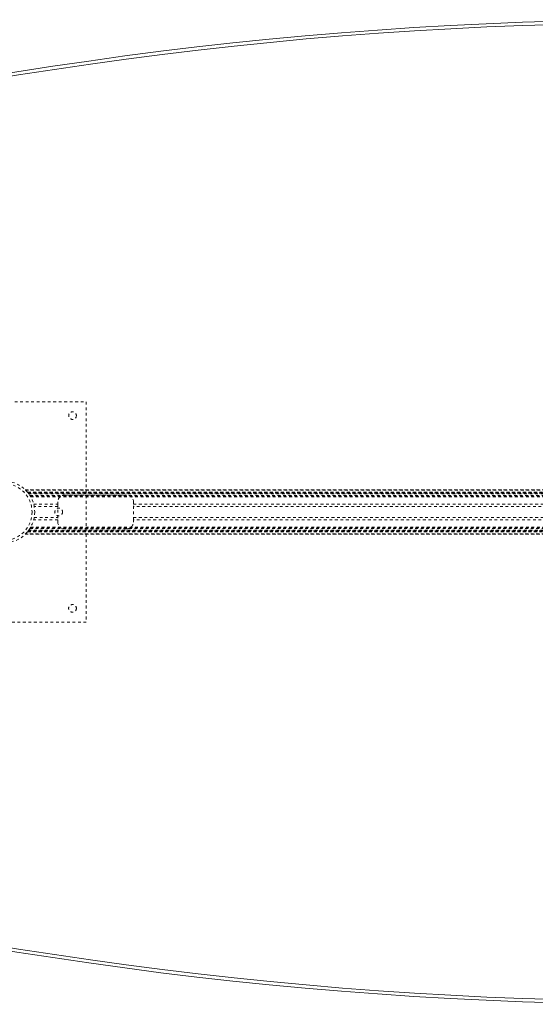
# Model space of a CAD drawing. Header units: inches. Extents: x 25.5 to 109, y 42.4 to 78.2.
# Tile 3 of 6: x 43.7 to 62.4, y 42.4 to 78.2. Entities that reach past the tile are written whole.
import ezdxf

# ---------------------------------------------------------------- set-up
doc = ezdxf.new("R2010")
doc.units = ezdxf.units.IN
doc.header["$MEASUREMENT"] = 0
doc.linetypes.add('SLD-Dashed', pattern=[0.075, 0.05, -0.025])
doc.linetypes.add('SLD-Solid', pattern=[0])

msp = doc.modelspace()

# ---------------------------------------------------------------- linework, layer by layer
at = {"color": 7, "linetype": 'SLD-Dashed', "lineweight": 0}
for p, q in [((40.129, 64.291), (46.129, 64.291)), ((46.129, 64.291), (46.129, 56.291)), ((43.914, 61.096), (90.593, 61.096)), ((90.592, 61.096), (43.915, 61.096)), ((43.927, 61.084), (90.581, 61.084)), ((43.997, 61.006), (44.001, 61.001)), ((43.997, 61.006), (90.51, 61.006)), ((90.51, 61.006), (43.997, 61.006)), ((90.506, 61.001), (44.001, 61.001)), ((44.004, 60.997), (90.503, 60.997)), ((90.503, 60.997), (44.004, 60.997)), ((90.499, 60.992), (44.009, 60.992)), ((44.016, 60.982), (90.491, 60.982)), ((44.017, 60.981), (90.49, 60.981)), ((90.489, 60.979), (44.018, 60.979)), ((90.487, 60.977), (44.02, 60.977)), ((44.042, 60.947), (90.465, 60.947)), ((44.081, 60.889), (90.426, 60.889)), ((44.097, 60.864), (90.41, 60.864)), ((44.107, 60.846), (90.4, 60.846)), ((45.344, 60.906), (47.594, 60.906)), ((44.218, 60.572), (45.094, 60.572)), ((45.094, 60.488), (44.236, 60.488)), ((45.094, 60.572), (45.094, 60.656)), ((45.094, 60.572), (45.094, 60.009)), ((47.844, 60.656), (47.844, 60.572)), ((47.844, 60.009), (47.844, 60.572)), ((47.844, 60.572), (86.664, 60.572)), ((86.664, 60.488), (47.844, 60.488)), ((44.236, 60.093), (45.094, 60.093)), ((47.844, 60.093), (86.664, 60.093)), ((44.097, 59.718), (90.41, 59.718)), ((44.107, 59.736), (90.4, 59.736)), ((45.094, 60.009), (44.218, 60.009)), ((45.094, 59.926), (45.094, 60.009)), ((86.664, 60.009), (47.844, 60.009)), ((47.844, 60.009), (47.844, 59.926)), ((43.913, 59.486), (90.594, 59.486)), ((90.593, 59.486), (43.914, 59.486)), ((43.914, 59.486), (43.915, 59.486)), ((43.915, 59.486), (90.592, 59.486)), ((90.581, 59.498), (43.927, 59.498)), ((44.001, 59.581), (43.997, 59.576)), ((90.51, 59.576), (43.997, 59.576)), ((43.997, 59.576), (90.51, 59.576)), ((44.001, 59.581), (90.506, 59.581)), ((44.002, 59.582), (90.505, 59.582)), ((44.032, 59.621), (44.004, 59.585)), ((90.503, 59.585), (44.004, 59.585)), ((44.004, 59.585), (90.503, 59.585)), ((90.494, 59.596), (44.014, 59.596)), ((90.49, 59.601), (44.017, 59.601)), ((44.018, 59.602), (90.489, 59.602)), ((44.02, 59.605), (90.487, 59.605)), ((44.037, 59.627), (90.47, 59.627)), ((44.081, 59.692), (44.078, 59.688)), ((44.081, 59.692), (90.426, 59.692)), ((47.594, 59.676), (45.344, 59.676)), ((46.129, 56.291), (40.129, 56.291))]:
    msp.add_line(p, q, dxfattribs=at)
at = {"color": 7, "linetype": 'SLD-Dashed', "lineweight": 0, "flags": 128}
for points in [[(44.236, 60.488), (44.238, 60.477), (44.239, 60.47)], [(44.237, 60.097), (44.236, 60.095), (44.236, 60.093)]]:
    msp.add_lwpolyline(points, dxfattribs=at)
at = {"color": 7, "linetype": 'SLD-Dashed', "lineweight": 0}
for centre, radius in [((45.629, 63.791), 0.14), ((43.129, 60.291), 1.125), ((43.129, 60.291), 1.03), ((45.129, 60.291), 0.14), ((45.629, 56.791), 0.141)]:
    msp.add_circle(centre, radius, dxfattribs=at)
at = {"color": 7, "linetype": 'SLD-Solid', "lineweight": 15}
for centre, radius, start, end in [((67.254, -70.089), 148.255, 73.64374, 106.35626), ((67.254, -70.089), 148.137, 73.67794, 106.32206), ((67.254, -70.089), 148.137, 73.67794, 106.32206), ((67.254, 190.671), 148.255, 253.64374, 286.35626), ((67.254, 190.671), 148.137, 253.67794, 286.32206), ((67.254, 190.671), 148.137, 253.67794, 286.32206)]:
    msp.add_arc(centre, radius, start, end, dxfattribs=at)
at = {"color": 7, "linetype": 'SLD-Dashed', "lineweight": 0}
for centre, radius, start, end in [((43.211, 60.374), 1.009, 44.7694, 45.7421), ((43.153, 60.312), 1.093, 37.6182, 45.7578), ((42.72, 59.969), 1.645, 37.7999, 38.6862), ((43.188, 60.336), 1.051, 35.5987, 38.6427), ((43.135, 60.294), 1.118, 29.5676, 32.1434), ((45.344, 60.656), 0.25, 90, 180), ((47.594, 60.656), 0.25, 360, 90), ((43.129, 60.29), 1.124, 322.2613, 329.3855), ((43.137, 60.286), 1.115, 327.8536, 330.4355), ((45.344, 59.926), 0.25, 180, 270), ((47.594, 59.926), 0.25, 270, 360), ((43.131, 60.289), 1.122, 314.3071, 315.1815), ((42.745, 60.593), 1.613, 321.3051, 322.2089)]:
    msp.add_arc(centre, radius, start, end, dxfattribs=at)

doc.saveas('drawing.dxf')
